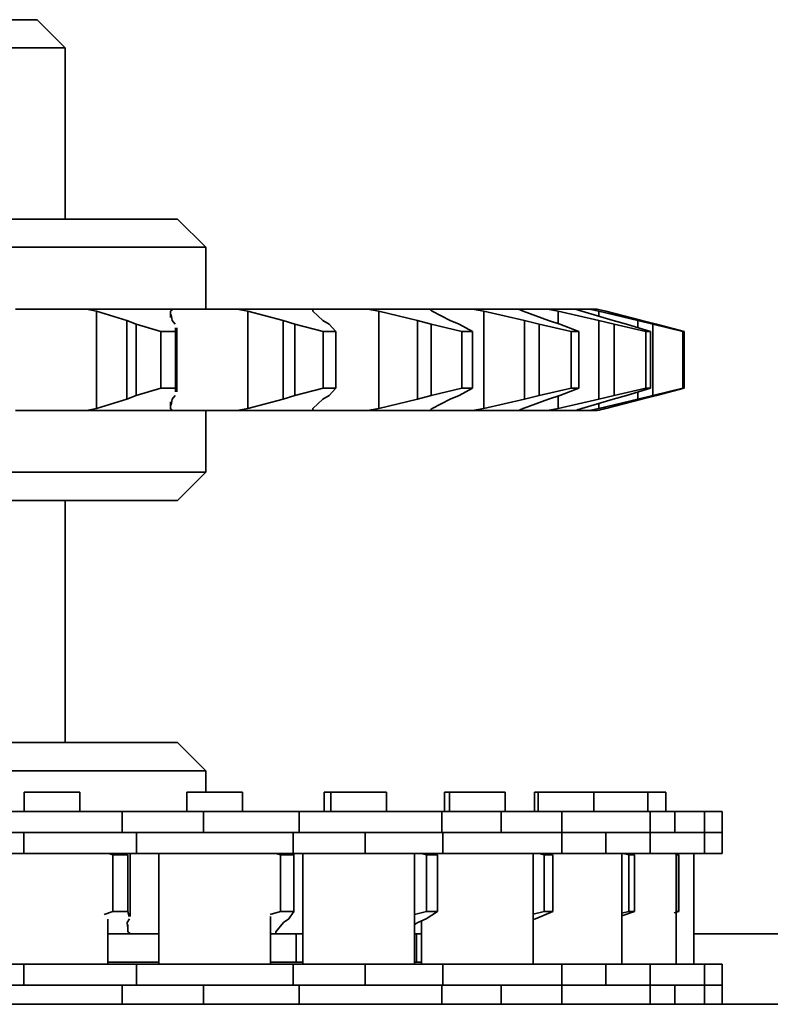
# Model space of a CAD drawing. Header units: millimetres. Extents: x 2945 to 26725, y -1082 to 16127.
# Tile 104 of 151: x 16662 to 16715, y 7752 to 7822. Entities that reach past the tile are written whole.
import ezdxf

# ---------------------------------------------------------------- set-up
doc = ezdxf.new("R2010")
doc.units = ezdxf.units.MM
doc.layers.add('几何体', color=7, linetype='Continuous', lineweight=35)

msp = doc.modelspace()

# ---------------------------------------------------------------- linework, layer by layer
at = {"layer": '几何体'}
for p, q in [((16639.416, 7821.852), (16663.254, 7821.852)), ((16665.254, 7819.852), (16663.254, 7821.852)), ((16665.254, 7819.852), (16638.767, 7819.852)), ((16665.254, 7807.672), (16665.254, 7819.852)), ((16617.254, 7807.672), (16673.254, 7807.672)), ((16675.254, 7805.672), (16673.254, 7807.672)), ((16675.254, 7805.672), (16615.254, 7805.672)), ((16675.254, 7801.279), (16675.254, 7805.672)), ((16666.767, 7801.279), (16661.733, 7801.279)), ((16667.476, 7801.124), (16666.767, 7801.279)), ((16666.767, 7801.279), (16672.908, 7801.279)), ((16669.641, 7800.467), (16667.476, 7801.124)), ((16667.476, 7801.124), (16667.476, 7794.22)), ((16672.908, 7801.279), (16672.747, 7801.124)), ((16672.747, 7801.124), (16672.747, 7800.67)), ((16672.788, 7800.887), (16672.861, 7800.467)), ((16677.467, 7801.279), (16672.908, 7801.279)), ((16678.241, 7801.124), (16677.467, 7801.279)), ((16677.467, 7801.279), (16682.874, 7801.279)), ((16680.762, 7800.467), (16678.241, 7801.124)), ((16678.241, 7801.124), (16678.241, 7794.22)), ((16686.761, 7801.279), (16682.874, 7801.279)), ((16682.877, 7801.207), (16682.881, 7801.124)), ((16682.881, 7801.124), (16683.596, 7800.467)), ((16687.563, 7801.124), (16686.761, 7801.279)), ((16686.761, 7801.279), (16691.197, 7801.279)), ((16690.33, 7800.467), (16687.563, 7801.124)), ((16687.563, 7801.124), (16687.563, 7794.22)), ((16691.197, 7801.279), (16691.37, 7801.124)), ((16694.24, 7801.279), (16691.197, 7801.279)), ((16691.37, 7801.124), (16692.656, 7800.467)), ((16695.036, 7801.124), (16694.24, 7801.279)), ((16694.24, 7801.279), (16697.511, 7801.279)), ((16695.036, 7801.124), (16695.036, 7794.22)), ((16697.929, 7800.467), (16695.036, 7801.124)), ((16699.578, 7801.279), (16697.509, 7801.279)), ((16697.511, 7801.279), (16697.844, 7801.124)), ((16697.844, 7801.124), (16699.644, 7800.467)), ((16700.334, 7801.124), (16699.578, 7801.279)), ((16699.578, 7801.279), (16701.541, 7801.279)), ((16703.225, 7800.467), (16700.334, 7801.124)), ((16700.334, 7801.124), (16700.334, 7800.242)), ((16702.542, 7801.279), (16701.531, 7801.279)), ((16701.541, 7801.279), (16702.019, 7801.124)), ((16702.019, 7801.124), (16704.255, 7800.467)), ((16703.225, 7801.124), (16702.542, 7801.279)), ((16702.542, 7801.279), (16703.112, 7801.279)), ((16703.112, 7801.279), (16703.714, 7801.124)), ((16705.988, 7800.467), (16703.225, 7801.124)), ((16703.225, 7801.124), (16703.225, 7800.77)), ((16703.714, 7801.124), (16706.287, 7800.467)), ((16670.311, 7800.204), (16669.641, 7800.467)), ((16669.641, 7800.467), (16669.641, 7794.877)), ((16672.062, 7799.691), (16670.311, 7800.204)), ((16670.311, 7800.204), (16670.311, 7795.14)), ((16672.861, 7800.467), (16673.091, 7800.204)), ((16681.594, 7800.204), (16680.762, 7800.467)), ((16680.762, 7800.467), (16680.762, 7794.877)), ((16683.611, 7799.691), (16681.594, 7800.204)), ((16681.594, 7800.204), (16681.594, 7795.14)), ((16683.596, 7800.467), (16684.042, 7800.204)), ((16684.042, 7800.204), (16684.524, 7799.691)), ((16691.29, 7800.204), (16690.33, 7800.467)), ((16690.33, 7800.467), (16690.33, 7794.877)), ((16693.483, 7799.691), (16691.29, 7800.204)), ((16691.29, 7800.204), (16691.29, 7795.14)), ((16692.656, 7800.467), (16693.298, 7800.204)), ((16693.298, 7800.204), (16694.232, 7799.691)), ((16698.973, 7800.204), (16697.929, 7800.467)), ((16697.929, 7800.467), (16697.929, 7794.877)), ((16701.248, 7799.691), (16698.973, 7800.204)), ((16698.973, 7800.204), (16698.973, 7795.14)), ((16699.644, 7800.467), (16700.454, 7800.204)), ((16700.454, 7800.204), (16701.8, 7799.691)), ((16704.308, 7800.204), (16703.225, 7800.467)), ((16703.225, 7800.467), (16703.225, 7794.877)), ((16704.255, 7800.467), (16705.197, 7800.204)), ((16706.565, 7799.691), (16704.308, 7800.204)), ((16704.308, 7800.204), (16704.308, 7795.14)), ((16705.197, 7800.204), (16706.897, 7799.691)), ((16707.063, 7800.204), (16705.988, 7800.467)), ((16705.988, 7800.467), (16705.988, 7799.965)), ((16706.287, 7800.467), (16707.321, 7800.204)), ((16709.203, 7799.691), (16707.063, 7800.204)), ((16707.063, 7800.204), (16707.063, 7795.14)), ((16707.321, 7800.204), (16709.299, 7799.691)), ((16672.062, 7799.691), (16673.099, 7799.691)), ((16672.062, 7795.653), (16672.062, 7799.691)), ((16673.095, 7799.942), (16673.099, 7799.691)), ((16673.099, 7799.691), (16673.099, 7795.653)), ((16673.196, 7795.401), (16673.196, 7799.942)), ((16683.611, 7799.691), (16684.524, 7799.691)), ((16683.611, 7795.653), (16683.611, 7799.691)), ((16684.524, 7799.691), (16684.524, 7795.653)), ((16693.483, 7799.691), (16694.232, 7799.691)), ((16693.483, 7795.653), (16693.483, 7799.691)), ((16694.232, 7799.691), (16694.232, 7795.653)), ((16701.248, 7799.691), (16701.8, 7799.691)), ((16701.248, 7795.653), (16701.248, 7799.691)), ((16701.8, 7799.691), (16701.8, 7795.653)), ((16706.565, 7799.691), (16706.897, 7799.691)), ((16706.565, 7795.653), (16706.565, 7799.691)), ((16706.897, 7799.691), (16706.897, 7795.653)), ((16709.203, 7799.691), (16709.299, 7799.691)), ((16709.203, 7795.653), (16709.203, 7799.691)), ((16709.299, 7799.691), (16709.299, 7795.653)), ((16670.311, 7795.14), (16672.062, 7795.653)), ((16672.062, 7795.653), (16673.099, 7795.653)), ((16673.099, 7795.653), (16673.095, 7795.401)), ((16681.594, 7795.14), (16683.611, 7795.653)), ((16683.611, 7795.653), (16684.524, 7795.653)), ((16684.524, 7795.653), (16684.042, 7795.14)), ((16691.29, 7795.14), (16693.483, 7795.653)), ((16694.232, 7795.653), (16693.298, 7795.14)), ((16693.483, 7795.653), (16694.232, 7795.653)), ((16698.973, 7795.14), (16701.248, 7795.653)), ((16701.8, 7795.653), (16700.454, 7795.14)), ((16701.248, 7795.653), (16701.8, 7795.653)), ((16704.308, 7795.14), (16706.565, 7795.653)), ((16706.897, 7795.653), (16705.197, 7795.14)), ((16705.988, 7795.379), (16705.988, 7794.877)), ((16706.565, 7795.653), (16706.897, 7795.653)), ((16707.063, 7795.14), (16709.203, 7795.653)), ((16709.299, 7795.653), (16707.321, 7795.14)), ((16709.203, 7795.653), (16709.299, 7795.653)), ((16667.476, 7794.22), (16669.641, 7794.877)), ((16669.641, 7794.877), (16670.311, 7795.14)), ((16672.747, 7794.674), (16672.747, 7794.22)), ((16672.861, 7794.877), (16672.788, 7794.457)), ((16673.091, 7795.14), (16672.861, 7794.877)), ((16678.241, 7794.22), (16680.762, 7794.877)), ((16680.762, 7794.877), (16681.594, 7795.14)), ((16683.596, 7794.877), (16682.881, 7794.22)), ((16684.042, 7795.14), (16683.596, 7794.877)), ((16687.563, 7794.22), (16690.33, 7794.877)), ((16690.33, 7794.877), (16691.29, 7795.14)), ((16692.656, 7794.877), (16691.37, 7794.22)), ((16693.298, 7795.14), (16692.656, 7794.877)), ((16695.036, 7794.22), (16697.929, 7794.877)), ((16699.644, 7794.877), (16697.844, 7794.22)), ((16697.929, 7794.877), (16698.973, 7795.14)), ((16700.454, 7795.14), (16699.644, 7794.877)), ((16700.334, 7795.101), (16700.334, 7794.22)), ((16700.334, 7794.22), (16703.225, 7794.877)), ((16704.255, 7794.877), (16702.019, 7794.22)), ((16703.225, 7794.877), (16704.308, 7795.14)), ((16703.225, 7794.22), (16705.988, 7794.877)), ((16703.225, 7794.574), (16703.225, 7794.22)), ((16706.287, 7794.877), (16703.714, 7794.22)), ((16705.197, 7795.14), (16704.255, 7794.877)), ((16705.988, 7794.877), (16707.063, 7795.14)), ((16707.321, 7795.14), (16706.287, 7794.877)), ((16666.767, 7794.065), (16667.476, 7794.22)), ((16675.254, 7789.672), (16675.254, 7794.065)), ((16677.467, 7794.065), (16678.241, 7794.22)), ((16686.761, 7794.065), (16687.563, 7794.22)), ((16694.24, 7794.065), (16695.036, 7794.22)), ((16699.578, 7794.065), (16700.334, 7794.22)), ((16702.542, 7794.065), (16703.225, 7794.22)), ((16615.254, 7789.672), (16675.254, 7789.672)), ((16673.254, 7787.672), (16675.254, 7789.672)), ((16673.254, 7787.672), (16617.254, 7787.672)), ((16665.254, 7770.458), (16665.254, 7787.672)), ((16617.254, 7770.458), (16673.254, 7770.458)), ((16675.254, 7768.458), (16673.254, 7770.458)), ((16675.254, 7768.458), (16615.254, 7768.458)), ((16675.254, 7766.94), (16675.254, 7768.458)), ((16662.345, 7766.94), (16662.345, 7765.565)), ((16665.139, 7766.94), (16662.345, 7766.94)), ((16666.305, 7766.94), (16665.139, 7766.94)), ((16666.305, 7765.565), (16666.305, 7766.94)), ((16673.92, 7766.94), (16673.92, 7765.565)), ((16676.714, 7766.94), (16673.92, 7766.94)), ((16677.88, 7766.94), (16676.714, 7766.94)), ((16677.88, 7765.565), (16677.88, 7766.94)), ((16683.69, 7766.94), (16683.69, 7765.565)), ((16684.156, 7766.94), (16683.69, 7766.94)), ((16684.156, 7766.94), (16684.156, 7765.565)), ((16687.614, 7766.94), (16684.156, 7766.94)), ((16688.116, 7766.94), (16687.614, 7766.94)), ((16688.116, 7765.565), (16688.116, 7766.94)), ((16692.236, 7766.94), (16692.236, 7765.565)), ((16692.605, 7766.94), (16692.236, 7766.94)), ((16692.605, 7766.94), (16692.605, 7765.565)), ((16696.063, 7766.94), (16692.605, 7766.94)), ((16696.565, 7766.94), (16696.063, 7766.94)), ((16696.565, 7765.565), (16696.565, 7766.94)), ((16698.643, 7766.94), (16698.643, 7765.565)), ((16698.898, 7766.94), (16698.643, 7766.94)), ((16698.898, 7766.94), (16698.898, 7765.565)), ((16702.858, 7766.94), (16698.898, 7766.94)), ((16702.858, 7765.565), (16702.858, 7766.94)), ((16706.72, 7766.94), (16702.858, 7766.94)), ((16706.72, 7765.565), (16706.72, 7766.94)), ((16707.982, 7766.94), (16706.72, 7766.94)), ((16707.982, 7765.565), (16707.982, 7766.94)), ((16669.313, 7765.565), (16658.325, 7765.565)), ((16669.313, 7765.565), (16669.313, 7764.065)), ((16675.101, 7765.565), (16669.313, 7765.565)), ((16675.101, 7765.565), (16675.101, 7764.065)), ((16681.9, 7765.565), (16675.101, 7765.565)), ((16681.9, 7764.065), (16681.9, 7765.565)), ((16692.049, 7765.565), (16681.9, 7765.565)), ((16692.049, 7765.565), (16692.049, 7764.065)), ((16696.273, 7765.565), (16692.049, 7765.565)), ((16696.273, 7765.565), (16696.273, 7764.065)), ((16700.585, 7765.565), (16696.273, 7765.565)), ((16700.585, 7764.065), (16700.585, 7765.565)), ((16706.878, 7765.565), (16700.585, 7765.565)), ((16706.878, 7764.065), (16706.878, 7765.565)), ((16708.625, 7765.565), (16706.878, 7765.565)), ((16708.625, 7765.565), (16708.625, 7764.065)), ((16710.74, 7765.565), (16708.625, 7765.565)), ((16710.74, 7764.065), (16710.74, 7765.565)), ((16712.002, 7765.565), (16710.74, 7765.565)), ((16712.002, 7764.065), (16712.002, 7765.565)), ((16662.307, 7764.065), (16656.102, 7764.065)), ((16662.307, 7764.065), (16662.307, 7762.565)), ((16669.313, 7764.065), (16662.307, 7764.065)), ((16675.101, 7764.065), (16669.313, 7764.065)), ((16670.325, 7762.565), (16670.325, 7764.065)), ((16681.472, 7764.065), (16675.101, 7764.065)), ((16681.9, 7764.065), (16675.101, 7764.065)), ((16681.472, 7764.065), (16681.472, 7762.565)), ((16686.59, 7764.065), (16681.472, 7764.065)), ((16686.59, 7764.065), (16686.59, 7762.565)), ((16692.049, 7764.065), (16686.59, 7764.065)), ((16692.049, 7764.065), (16686.59, 7764.065)), ((16696.273, 7764.065), (16692.049, 7764.065)), ((16692.136, 7762.565), (16692.136, 7764.065)), ((16700.585, 7764.065), (16696.196, 7764.065)), ((16700.585, 7764.065), (16696.273, 7764.065)), ((16700.585, 7762.565), (16700.585, 7764.065)), ((16703.727, 7764.065), (16700.585, 7764.065)), ((16703.727, 7764.065), (16703.727, 7762.565)), ((16706.878, 7764.065), (16703.727, 7764.065)), ((16706.878, 7764.065), (16703.727, 7764.065)), ((16706.878, 7762.565), (16706.878, 7764.065)), ((16708.625, 7764.065), (16706.878, 7764.065)), ((16710.74, 7764.065), (16708.625, 7764.065)), ((16710.74, 7764.065), (16708.625, 7764.065)), ((16710.74, 7762.565), (16710.74, 7764.065)), ((16710.753, 7764.065), (16710.753, 7762.565)), ((16712.003, 7764.065), (16710.753, 7764.065)), ((16712.002, 7764.065), (16710.753, 7764.065)), ((16712.003, 7762.565), (16712.003, 7764.065)), ((16662.307, 7762.565), (16656.102, 7762.565)), ((16670.325, 7762.565), (16662.307, 7762.565)), ((16668.654, 7762.478), (16668.37, 7762.565)), ((16668.654, 7762.478), (16669.717, 7762.478)), ((16668.654, 7758.439), (16668.654, 7762.478)), ((16669.717, 7762.478), (16669.717, 7758.439)), ((16669.889, 7758.104), (16669.889, 7762.565)), ((16681.472, 7762.565), (16670.325, 7762.565)), ((16671.925, 7762.565), (16671.925, 7754.715)), ((16680.578, 7762.478), (16680.245, 7762.565)), ((16680.578, 7762.478), (16681.529, 7762.478)), ((16680.578, 7758.439), (16680.578, 7762.478)), ((16681.469, 7762.565), (16681.529, 7762.478)), ((16686.59, 7762.565), (16681.472, 7762.565)), ((16681.529, 7762.478), (16681.529, 7758.439)), ((16681.531, 7758.408), (16681.531, 7762.508)), ((16682.161, 7762.565), (16682.161, 7754.715)), ((16692.136, 7762.565), (16686.59, 7762.565)), ((16690.111, 7754.715), (16690.111, 7762.565)), ((16690.958, 7762.478), (16690.591, 7762.565)), ((16690.958, 7762.478), (16691.756, 7762.478)), ((16690.958, 7758.439), (16690.958, 7762.478)), ((16691.756, 7762.478), (16691.756, 7758.439)), ((16700.585, 7762.565), (16692.136, 7762.565)), ((16698.56, 7754.715), (16698.56, 7762.565)), ((16699.341, 7762.478), (16698.955, 7762.565)), ((16699.341, 7762.478), (16699.951, 7762.478)), ((16699.341, 7758.439), (16699.341, 7762.478)), ((16699.951, 7762.478), (16699.951, 7758.439)), ((16703.727, 7762.565), (16700.585, 7762.565)), ((16706.878, 7762.565), (16703.727, 7762.565)), ((16704.853, 7754.715), (16704.853, 7762.565)), ((16705.361, 7762.478), (16704.954, 7762.569)), ((16705.361, 7762.478), (16705.755, 7762.478)), ((16705.361, 7758.439), (16705.361, 7762.478)), ((16705.755, 7762.478), (16705.755, 7758.439)), ((16710.74, 7762.565), (16706.878, 7762.565)), ((16708.673, 7762.543), (16708.915, 7762.478)), ((16708.715, 7754.715), (16708.715, 7762.565)), ((16708.753, 7762.478), (16708.915, 7762.478)), ((16708.753, 7758.439), (16708.753, 7762.478)), ((16708.915, 7762.478), (16708.915, 7758.439)), ((16709.978, 7754.715), (16709.978, 7762.565)), ((16712.003, 7762.565), (16710.753, 7762.565)), ((16668.024, 7758.245), (16668.654, 7758.439)), ((16668.654, 7758.439), (16669.717, 7758.439)), ((16669.717, 7758.439), (16669.798, 7758.104)), ((16679.84, 7758.245), (16680.578, 7758.439)), ((16680.578, 7758.439), (16681.529, 7758.439)), ((16681.529, 7758.439), (16681.177, 7757.926)), ((16690.111, 7758.237), (16690.958, 7758.439)), ((16691.756, 7758.439), (16690.943, 7757.926)), ((16690.958, 7758.439), (16691.756, 7758.439)), ((16698.56, 7758.262), (16699.341, 7758.439)), ((16699.951, 7758.439), (16698.713, 7757.926)), ((16699.341, 7758.439), (16699.951, 7758.439)), ((16704.853, 7758.325), (16705.361, 7758.439)), ((16705.755, 7758.439), (16704.853, 7758.152)), ((16705.361, 7758.439), (16705.755, 7758.439)), ((16708.915, 7758.439), (16708.585, 7758.351)), ((16708.753, 7758.439), (16708.915, 7758.439)), ((16668.3, 7754.715), (16668.3, 7757.91)), ((16669.841, 7757.926), (16669.672, 7757.664)), ((16669.672, 7757.664), (16669.695, 7757.378)), ((16669.726, 7757.523), (16669.726, 7757.006)), ((16679.875, 7754.715), (16679.875, 7758.094)), ((16680.789, 7757.664), (16680.237, 7757.006)), ((16681.177, 7757.926), (16680.789, 7757.664)), ((16690.353, 7757.664), (16690.111, 7757.523)), ((16690.943, 7757.926), (16690.353, 7757.664)), ((16690.61, 7757.778), (16690.61, 7754.715)), ((16698.713, 7757.926), (16698.56, 7757.874)), ((16669.932, 7756.852), (16671.925, 7756.852)), ((16679.875, 7756.852), (16680.277, 7756.852)), ((16680.277, 7756.852), (16682.161, 7756.852)), ((16681.695, 7756.852), (16681.695, 7754.852)), ((16690.111, 7756.852), (16690.61, 7756.852)), ((16690.242, 7756.852), (16690.242, 7754.852)), ((16709.978, 7756.852), (16845.254, 7756.852)), ((16662.307, 7754.715), (16656.102, 7754.715)), ((16662.307, 7753.215), (16662.307, 7754.715)), ((16670.325, 7754.715), (16662.307, 7754.715)), ((16668.3, 7754.852), (16671.925, 7754.852)), ((16670.325, 7753.215), (16670.325, 7754.715)), ((16681.472, 7754.715), (16670.325, 7754.715)), ((16679.875, 7754.852), (16682.161, 7754.852)), ((16681.472, 7753.215), (16681.472, 7754.715)), ((16686.59, 7754.715), (16681.472, 7754.715)), ((16686.59, 7753.215), (16686.59, 7754.715)), ((16692.136, 7754.715), (16686.59, 7754.715)), ((16690.111, 7754.852), (16690.61, 7754.852)), ((16692.136, 7753.215), (16692.136, 7754.715)), ((16700.585, 7754.715), (16692.136, 7754.715)), ((16700.585, 7753.215), (16700.585, 7754.715)), ((16703.727, 7754.715), (16700.585, 7754.715)), ((16703.727, 7753.215), (16703.727, 7754.715)), ((16706.878, 7754.715), (16703.727, 7754.715)), ((16706.878, 7753.215), (16706.878, 7754.715)), ((16710.74, 7754.715), (16706.878, 7754.715)), ((16710.74, 7753.215), (16710.74, 7754.715)), ((16710.753, 7753.215), (16710.753, 7754.715)), ((16712.003, 7754.715), (16710.753, 7754.715)), ((16712.003, 7753.215), (16712.003, 7754.715)), ((16662.307, 7753.215), (16656.102, 7753.215)), ((16669.313, 7753.215), (16662.307, 7753.215)), ((16675.101, 7753.215), (16669.313, 7753.215)), ((16669.313, 7751.852), (16669.313, 7753.215)), ((16681.472, 7753.215), (16675.101, 7753.215)), ((16681.9, 7753.215), (16675.101, 7753.215)), ((16675.101, 7751.852), (16675.101, 7753.215)), ((16686.59, 7753.215), (16681.472, 7753.215)), ((16681.9, 7751.852), (16681.9, 7753.215)), ((16692.049, 7753.215), (16686.59, 7753.215)), ((16692.049, 7753.215), (16686.59, 7753.215)), ((16696.273, 7753.215), (16692.049, 7753.215)), ((16692.049, 7751.852), (16692.049, 7753.215)), ((16700.585, 7753.215), (16696.196, 7753.215)), ((16700.585, 7753.215), (16696.273, 7753.215)), ((16696.273, 7751.852), (16696.273, 7753.215)), ((16700.585, 7751.852), (16700.585, 7753.215)), ((16703.727, 7753.215), (16700.585, 7753.215)), ((16706.878, 7753.215), (16703.727, 7753.215)), ((16706.878, 7753.215), (16703.727, 7753.215)), ((16706.878, 7751.852), (16706.878, 7753.215)), ((16708.625, 7753.215), (16706.878, 7753.215)), ((16710.74, 7753.215), (16708.625, 7753.215)), ((16710.74, 7753.215), (16708.625, 7753.215)), ((16708.625, 7751.852), (16708.625, 7753.215)), ((16710.74, 7751.852), (16710.74, 7753.215)), ((16712.003, 7753.215), (16710.753, 7753.215)), ((16712.002, 7753.215), (16710.753, 7753.215)), ((16712.002, 7751.852), (16712.002, 7753.215)), ((16845.254, 7751.852), (14399.254, 7751.852))]:
    msp.add_line(p, q, dxfattribs=at)
for points in [[(16661.733, 7794.065), (16662.145, 7794.065), (16662.658, 7794.065), (16663.255, 7794.065), (16663.918, 7794.065), (16664.624, 7794.065), (16665.349, 7794.065), (16666.072, 7794.065), (16666.767, 7794.065)], [(16666.767, 7794.065), (16667.552, 7794.065), (16668.333, 7794.065), (16669.109, 7794.065), (16669.88, 7794.065), (16670.645, 7794.065), (16671.405, 7794.065), (16672.159, 7794.065), (16672.908, 7794.065)], [(16672.908, 7794.065), (16673.186, 7794.065), (16673.581, 7794.065), (16674.079, 7794.065), (16674.665, 7794.065), (16675.319, 7794.065), (16676.019, 7794.065), (16676.743, 7794.065), (16677.467, 7794.065)], [(16677.467, 7794.065), (16678.169, 7794.065), (16678.864, 7794.065), (16679.551, 7794.065), (16680.231, 7794.065), (16680.904, 7794.065), (16681.568, 7794.065), (16682.225, 7794.065), (16682.874, 7794.065)], [(16682.874, 7794.065), (16683.007, 7794.065), (16683.266, 7794.065), (16683.643, 7794.065), (16684.126, 7794.065), (16684.699, 7794.065), (16685.344, 7794.065), (16686.038, 7794.065), (16686.761, 7794.065)], [(16686.761, 7794.065), (16687.348, 7794.065), (16687.926, 7794.065), (16688.494, 7794.065), (16689.054, 7794.065), (16689.604, 7794.065), (16690.145, 7794.065), (16690.675, 7794.065), (16691.197, 7794.065)], [(16691.197, 7794.065), (16691.29, 7794.065), (16691.529, 7794.065), (16691.889, 7794.065), (16692.357, 7794.065), (16692.917, 7794.065), (16693.551, 7794.065), (16694.24, 7794.065)], [(16694.24, 7794.065), (16694.686, 7794.065), (16695.123, 7794.065), (16695.548, 7794.065), (16695.963, 7794.065), (16696.366, 7794.065), (16696.759, 7794.065), (16697.14, 7794.065), (16697.511, 7794.065)], [(16697.511, 7794.065), (16697.613, 7794.065), (16697.955, 7794.065), (16698.407, 7794.065), (16698.953, 7794.065), (16699.578, 7794.065)], [(16699.578, 7794.065), (16699.865, 7794.065), (16700.14, 7794.065), (16700.403, 7794.065), (16700.655, 7794.065), (16700.895, 7794.065), (16701.122, 7794.065), (16701.338, 7794.065), (16701.541, 7794.065)], [(16701.521, 7794.065), (16701.573, 7794.065), (16702.009, 7794.065), (16702.542, 7794.065)], [(16702.542, 7794.065), (16702.656, 7794.065), (16702.759, 7794.065), (16702.849, 7794.065), (16702.926, 7794.065), (16702.991, 7794.065), (16703.044, 7794.065), (16703.084, 7794.065), (16703.112, 7794.065)], [(16669.324, 7764.065), (16669.058, 7764.065), (16667.997, 7764.065), (16666.706, 7764.065), (16665.267, 7764.065), (16663.77, 7764.065), (16662.307, 7764.065)], [(16668.3, 7756.852), (16668.386, 7756.852), (16669.162, 7756.852), (16669.932, 7756.852)], [(16669.324, 7753.215), (16669.058, 7753.215), (16667.997, 7753.215), (16666.706, 7753.215), (16665.267, 7753.215), (16663.77, 7753.215), (16662.307, 7753.215)]]:
    msp.add_lwpolyline(points, dxfattribs=at)
for points, knots in [([(16672.747, 7794.22), (16672.748, 7794.217), (16672.776, 7794.162), (16672.843, 7794.112), (16672.908, 7794.065)], [0, 0, 0, 0, 0.0105054, 0.2248595, 0.2248595, 0.2248595, 0.2248595]), ([(16682.881, 7794.22), (16682.879, 7794.217), (16682.864, 7794.187), (16682.87, 7794.16), (16682.875, 7794.136)], [0, 0, 0, 0, 0.00742068, 0.08549706, 0.08549706, 0.08549706, 0.08549706]), ([(16691.37, 7794.22), (16691.366, 7794.217), (16691.283, 7794.162), (16691.239, 7794.112), (16691.197, 7794.065)], [0, 0, 0, 0, 0.0108736, 0.2327416, 0.2327416, 0.2327416, 0.2327416]), ([(16697.844, 7794.22), (16697.838, 7794.217), (16697.704, 7794.162), (16697.605, 7794.112), (16697.511, 7794.065)], [0, 0, 0, 0, 0.0171468, 0.3670139, 0.3670139, 0.3670139, 0.3670139]), ([(16702.019, 7794.22), (16702.011, 7794.217), (16701.832, 7794.162), (16701.683, 7794.112), (16701.541, 7794.065)], [0, 0, 0, 0, 0.0234635, 0.5022176, 0.5022176, 0.5022176, 0.5022176]), ([(16703.714, 7794.22), (16703.704, 7794.217), (16703.487, 7794.162), (16703.295, 7794.112), (16703.112, 7794.065)], [0, 0, 0, 0, 0.0290364, 0.6215012, 0.6215012, 0.6215012, 0.6215012]), ([(16669.726, 7757.006), (16669.728, 7757.003), (16669.771, 7756.948), (16669.853, 7756.899), (16669.932, 7756.852)], [0, 0, 0, 0, 0.012095, 0.2588848, 0.2588848, 0.2588848, 0.2588848]), ([(16680.237, 7757.006), (16680.236, 7757.003), (16680.224, 7756.948), (16680.251, 7756.899), (16680.277, 7756.852)], [0, 0, 0, 0, 0.007613, 0.1629497, 0.1629497, 0.1629497, 0.1629497])]:
    msp.add_open_spline(points, degree=3, knots=knots, dxfattribs=at)

doc.saveas('drawing.dxf')
